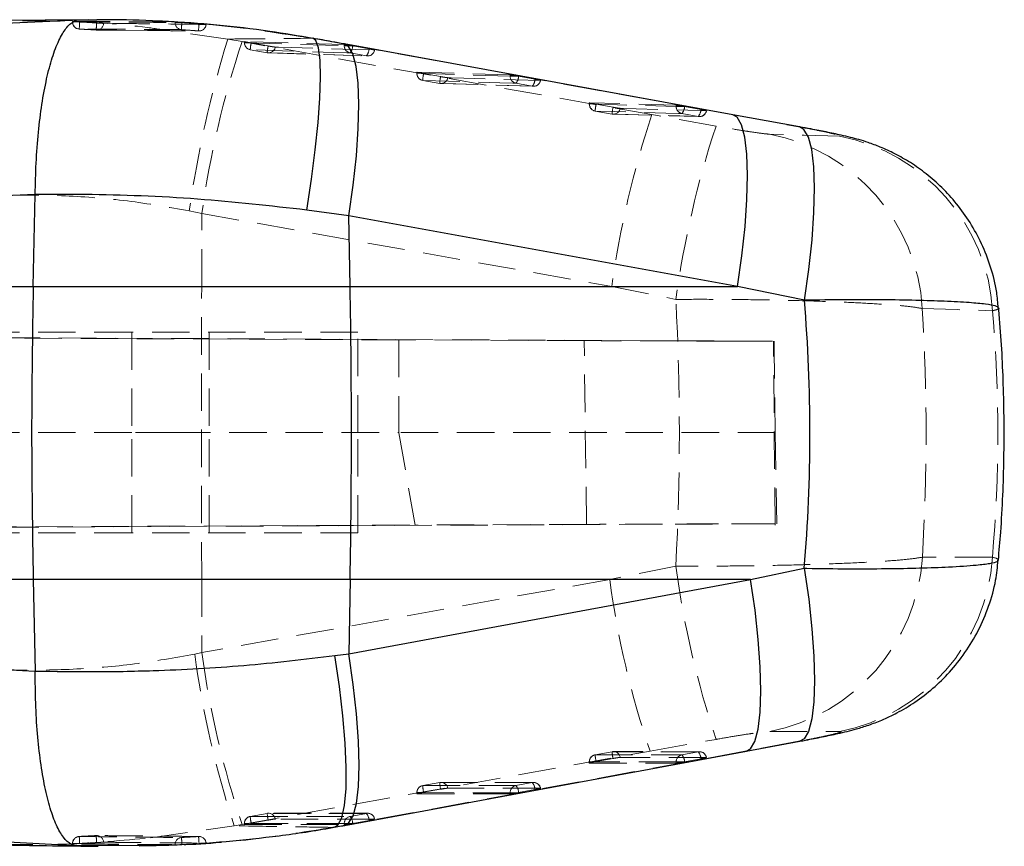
# Model space of a CAD drawing. Header units: millimetres. Extents: x 40 to 407, y 11 to 284.
# Tile 5 of 22: x 176 to 209, y 43 to 71. Entities that reach past the tile are written whole.
import ezdxf

# ---------------------------------------------------------------- set-up
doc = ezdxf.new("R2010")
doc.units = ezdxf.units.MM
doc.linetypes.add('HIDDEN', pattern=[1.905, 1.27, -0.635])

msp = doc.modelspace()

# ---------------------------------------------------------------- linework, layer by layer
at = {"color": 7, "linetype": 'Continuous', "lineweight": 25}
for p, q in [((174.71143, 71.073), (177.73568, 71.21725)), ((178.0138, 71.2165), (175.09912, 71.19042)), ((177.73568, 71.21725), (178.31029, 71.2163)), ((199.8817, 67.99499), (186.70081, 70.39597)), ((202.14973, 67.5822), (199.88155, 67.99486)), ((176.22316, 65.28886), (173.59137, 65.16665)), ((176.15529, 62.16993), (176.22313, 65.28733)), ((176.22313, 65.28733), (176.22316, 65.28886)), ((186.86111, 64.57117), (185.43197, 64.76029)), ((186.90413, 62.16993), (186.86111, 64.57117)), ((200.04378, 62.16993), (186.86111, 64.57117)), ((136.06575, 62.16993), (176.15529, 62.16993)), ((176.15529, 62.16993), (186.90413, 62.16993)), ((186.90413, 62.16993), (200.04378, 62.16993)), ((202.31338, 61.70404), (200.04378, 62.16993)), ((200.48851, 52.23375), (202.306, 52.61263)), ((176.15529, 52.23375), (136.43684, 52.23375)), ((186.90413, 52.23375), (176.15529, 52.23375)), ((176.15529, 52.23375), (176.22294, 49.12524)), ((186.859, 49.71469), (200.48851, 52.23375)), ((186.90413, 52.23375), (186.859, 49.71469)), ((200.48851, 52.23375), (186.90413, 52.23375)), ((186.38613, 49.651), (186.859, 49.71469)), ((174.16935, 49.23342), (176.22296, 49.12193)), ((176.22296, 49.12193), (176.22294, 49.12524)), ((200.3431, 46.41201), (202.16032, 46.74775)), ((177.62758, 43.19697), (175.2902, 43.3271)), ((179.75719, 43.21294), (177.62758, 43.19697)), ((181.83428, 43.2934), (182.01597, 43.29193))]:
    msp.add_line(p, q, dxfattribs=at)
at = {"color": 7, "linetype": 'HIDDEN', "lineweight": 18}
for p, q in [((177.48442, 71.14347), (177.49058, 71.14347)), ((177.49058, 71.15515), (177.49058, 71.14347)), ((177.72892, 71.14043), (177.67126, 71.14347)), ((178.28899, 70.86714), (178.97856, 70.86171)), ((178.30303, 70.8664), (178.99541, 70.86159)), ((178.97856, 70.86171), (180.03631, 70.85338)), ((180.05418, 70.85107), (181.77648, 70.83395)), ((182.752, 70.56081), (180.85721, 70.83299)), ((181.19737, 71.12227), (180.96478, 71.12227)), ((181.19737, 71.12536), (181.78077, 71.08171)), ((181.19737, 71.12536), (181.19737, 71.12227)), ((181.78077, 71.08171), (181.81645, 71.07873)), ((181.78077, 71.07873), (181.78077, 71.08171)), ((181.81645, 71.07873), (181.78077, 71.07873)), ((183.24033, 70.47393), (182.752, 70.56081)), ((197.14239, 67.9973), (183.24033, 70.47393)), ((183.31537, 70.47633), (183.31537, 70.4378)), ((183.32156, 70.47758), (183.31831, 70.47633)), ((186.70531, 70.37209), (183.32156, 70.47758)), ((183.32156, 70.47758), (183.32156, 70.4378)), ((185.61702, 70.58852), (186.66043, 70.39941)), ((185.64344, 70.58734), (185.61702, 70.58852)), ((183.49259, 70.4378), (183.31553, 70.4378)), ((183.49259, 70.4378), (183.54829, 70.42769)), ((183.5167, 70.19803), (184.09244, 70.09582)), ((183.54829, 70.42769), (184.12404, 70.32547)), ((186.66043, 70.39941), (199.84066, 67.99848)), ((186.70067, 70.39575), (186.66043, 70.39941)), ((186.70531, 70.33239), (186.70531, 70.37209)), ((186.96657, 70.33239), (186.70531, 70.33239)), ((186.9918, 70.32783), (186.96657, 70.33239)), ((187.54575, 70.22656), (186.9918, 70.32783)), ((187.72963, 70.18449), (187.7328, 70.18448)), ((184.12713, 70.09253), (187.48913, 69.98835)), ((187.45451, 69.99133), (186.90056, 70.0926)), ((189.16501, 69.43778), (189.16501, 69.39924)), ((189.34195, 69.39924), (189.16517, 69.39924)), ((189.1712, 69.43904), (189.16795, 69.43778)), ((192.33354, 69.3433), (189.1712, 69.43904)), ((189.1712, 69.43904), (189.1712, 69.39924)), ((189.34195, 69.39924), (189.39792, 69.38907)), ((189.3659, 69.15869), (189.94164, 69.05647)), ((189.36633, 69.15947), (189.94207, 69.05724)), ((189.39792, 69.38907), (189.97366, 69.28683)), ((192.33354, 69.30362), (192.33354, 69.3433)), ((192.59508, 69.30362), (192.33354, 69.30362)), ((192.62003, 69.29911), (192.59508, 69.30362)), ((193.17399, 69.19788), (192.62003, 69.29911)), ((193.35786, 69.15578), (193.36098, 69.15576)), ((189.977, 69.05407), (193.11759, 68.95978)), ((193.08276, 68.96259), (192.52881, 69.06383)), ((195.01465, 68.3989), (195.01465, 68.36035)), ((195.19118, 68.36035), (195.01481, 68.36035)), ((195.02083, 68.40018), (195.01758, 68.3989)), ((197.96176, 68.31502), (195.02083, 68.40018)), ((195.02083, 68.40018), (195.02083, 68.36035)), ((195.19118, 68.36035), (195.24754, 68.3501)), ((195.24754, 68.3501), (195.82329, 68.24781)), ((197.96176, 68.27536), (197.96176, 68.31502)), ((198.22372, 68.27536), (197.96176, 68.27536)), ((198.24827, 68.27092), (198.22372, 68.27536)), ((198.80223, 68.16976), (198.24827, 68.27092)), ((195.21595, 68.12059), (195.7917, 68.01831)), ((195.82698, 68.01526), (198.74615, 67.93172)), ((199.31645, 67.60967), (197.14239, 67.9973)), ((198.71103, 67.93439), (198.15707, 68.03556)), ((199.84066, 67.99848), (202.10849, 67.5858)), ((199.88157, 67.99482), (199.84066, 67.99848)), ((202.1468, 67.58263), (202.10849, 67.5858)), ((181.44646, 64.73309), (181.87666, 64.64622)), ((181.86875, 62.16993), (181.87666, 64.64622)), ((181.87666, 64.64622), (195.77767, 62.16993)), ((181.86875, 62.16993), (170.28407, 62.16993)), ((195.77767, 62.16993), (181.86875, 62.16993)), ((195.77767, 62.16993), (197.95118, 61.73256)), ((179.49666, 60.61767), (128.15192, 60.61767)), ((188.55973, 60.35983), (128.5545, 60.62692)), ((131.30692, 60.62692), (201.28521, 60.31429)), ((179.49666, 60.61767), (179.49666, 57.21767)), ((187.16891, 60.61767), (179.49666, 60.61767)), ((182.12117, 60.61767), (182.12117, 57.21767)), ((187.16891, 57.21767), (187.16891, 60.61767)), ((194.84283, 60.33418), (188.55973, 60.35983)), ((188.55973, 60.35983), (188.55973, 57.21767)), ((194.92257, 54.10149), (194.84283, 60.33418)), ((201.32089, 54.07938), (201.26555, 60.31373)), ((179.49666, 57.21767), (163.36993, 57.21767)), ((179.49666, 53.81767), (179.49666, 57.21767)), ((180.89895, 57.21767), (179.49666, 57.21767)), ((180.89895, 57.21767), (188.55973, 57.21767)), ((182.12117, 53.81767), (182.12117, 57.21767)), ((187.16891, 53.81767), (187.16891, 57.21767)), ((189.10476, 54.07775), (188.55973, 57.21767)), ((201.32245, 57.21767), (188.55973, 57.21767)), ((201.32245, 57.21767), (201.37681, 54.12167)), ((131.25588, 53.80842), (201.37681, 54.12167)), ((179.49666, 53.81767), (128.16022, 53.81767)), ((128.60183, 53.80842), (189.10476, 54.07775)), ((187.16891, 53.81767), (179.49666, 53.81767)), ((194.92257, 54.10149), (189.10476, 54.07775)), ((197.95205, 52.68745), (195.71056, 52.23375)), ((170.28407, 52.23375), (181.86875, 52.23375)), ((181.86875, 52.23375), (181.87667, 49.7532)), ((181.86875, 52.23375), (195.71056, 52.23375)), ((195.71056, 52.23375), (181.87667, 49.7532)), ((181.87667, 49.7532), (181.6332, 49.70367)), ((197.07945, 46.40876), (199.32122, 46.81079)), ((201.1368, 47.077), (203.5114, 47.07885)), ((202.11059, 46.74407), (200.29406, 46.4084)), ((202.15744, 46.74721), (202.11059, 46.74407)), ((183.24526, 43.92809), (197.07945, 46.40876)), ((200.29406, 46.4084), (186.66532, 43.88943)), ((195.79113, 46.39096), (195.21539, 46.28807)), ((195.79153, 46.39076), (195.21578, 46.28788)), ((195.82297, 46.16306), (195.24723, 46.06019)), ((198.75329, 46.39271), (195.83415, 46.39462)), ((198.15676, 46.28609), (198.71072, 46.38883)), ((198.24852, 46.04939), (198.80247, 46.15213)), ((200.29406, 46.4084), (200.3434, 46.41199)), ((195.01465, 46.04821), (195.01465, 46.00957)), ((195.18234, 46.04821), (195.01485, 46.04821)), ((195.02083, 46.04821), (195.02083, 46.00791)), ((195.02083, 46.00791), (197.96176, 46.00615)), ((195.24723, 46.06019), (195.18234, 46.04821)), ((197.96176, 46.04641), (198.2323, 46.04641)), ((197.96176, 46.00615), (197.96176, 46.04641)), ((198.2323, 46.04641), (198.24852, 46.04939)), ((189.94151, 45.34578), (189.36576, 45.24292)), ((189.94189, 45.34562), (189.36615, 45.24276)), ((189.97334, 45.1179), (189.39759, 45.01503)), ((193.12497, 45.34871), (189.98442, 45.34949)), ((192.52853, 45.24206), (193.08248, 45.34482)), ((192.62029, 45.00538), (193.17425, 45.10815)), ((189.16501, 45.00309), (189.16501, 44.96445)), ((189.33282, 45.00309), (189.16521, 45.00309)), ((189.1712, 45.00309), (189.1712, 44.96279)), ((189.1712, 44.96279), (192.33354, 44.96212)), ((189.39759, 45.01503), (189.33282, 45.00309)), ((192.33354, 45.00238), (192.60396, 45.00238)), ((192.33354, 44.96212), (192.33354, 45.00238)), ((192.60396, 45.00238), (192.62029, 45.00538)), ((184.09187, 44.30077), (183.51612, 44.19792)), ((184.09226, 44.30058), (183.51651, 44.19773)), ((187.49668, 44.30455), (184.13471, 44.30446)), ((186.9003, 44.19788), (187.45425, 44.30066)), ((180.13062, 43.47063), (182.96889, 43.87857)), ((182.96889, 43.87857), (183.24526, 43.92809)), ((183.31537, 43.95806), (183.31537, 43.91942)), ((183.48326, 43.95806), (183.31557, 43.95806)), ((183.32156, 43.95806), (183.32156, 43.91777)), ((183.32156, 43.91777), (186.70531, 43.91794)), ((183.54796, 43.96999), (183.48326, 43.95806)), ((184.1237, 44.07284), (183.54796, 43.96999)), ((186.66532, 43.88943), (186.32004, 43.82574)), ((186.32004, 43.82574), (186.36271, 43.82816)), ((186.66532, 43.88943), (186.71445, 43.89303)), ((186.70531, 43.9582), (186.97565, 43.9582)), ((186.70531, 43.91794), (186.70531, 43.9582)), ((186.97565, 43.9582), (186.99207, 43.96122)), ((186.99207, 43.96122), (187.54602, 44.064)), ((177.65544, 43.27455), (177.4846, 43.27455)), ((177.49058, 43.26358), (177.48747, 43.26412)), ((177.49058, 43.27455), (177.49058, 43.26358)), ((177.65544, 43.27455), (177.7289, 43.27822)), ((180.96478, 43.23873), (181.19737, 43.23873)), ((181.78077, 43.27009), (181.19737, 43.23534)), ((181.19737, 43.23873), (181.19737, 43.23534)), ((181.83164, 43.27361), (181.78077, 43.27009)), ((181.78077, 43.27361), (181.83164, 43.27361)), ((181.78077, 43.27009), (181.78077, 43.27361))]:
    msp.add_line(p, q, dxfattribs=at)
at = {"color": 8, "linetype": 'Continuous', "lineweight": 25, "flags": 128}
for points in [[(185.43197, 64.76029), (185.59303, 65.80372), (185.72391, 66.80301), (185.82101, 67.73075), (185.88168, 68.5615), (185.90426, 69.27249), (185.88811, 69.84421), (185.8337, 70.26098), (185.7425, 70.51137), (185.64344, 70.58734)], [(186.86111, 64.57117), (187.00875, 65.60724), (187.11657, 66.59999), (187.18167, 67.52259), (187.20227, 68.35008), (187.17782, 69.06011), (187.10899, 69.63347), (186.99762, 70.05466), (186.84675, 70.3123), (186.70067, 70.39575)], [(200.04378, 62.16993), (200.19119, 63.20646), (200.29876, 64.19963), (200.36358, 65.12257), (200.38389, 65.95029), (200.35914, 66.66041), (200.29001, 67.23371), (200.17836, 67.65467), (200.02721, 67.91192), (199.88157, 67.99482)], [(202.31338, 61.70404), (202.46303, 62.74773), (202.5723, 63.74884), (202.63821, 64.67997), (202.65895, 65.51564), (202.63396, 66.23299), (202.56392, 66.8124), (202.45075, 67.23801), (202.29754, 67.49819), (202.1468, 67.58263)], [(202.306, 52.61263), (202.45863, 51.56637), (202.57054, 50.56332), (202.63865, 49.63111), (202.66109, 48.7954), (202.63724, 48.07921), (202.56776, 47.50226), (202.45456, 47.08045), (202.30076, 46.82537), (202.15744, 46.74721)], [(200.3434, 46.41199), (200.48221, 46.48877), (200.63437, 46.74141), (200.74637, 47.15942), (200.81517, 47.73139), (200.83888, 48.44171), (200.81686, 49.27098), (200.7497, 50.19658), (200.63925, 51.19324), (200.48851, 52.23375)], [(186.36271, 43.82816), (186.48802, 43.90291), (186.62037, 44.15322), (186.71347, 44.5698), (186.76475, 45.14123), (186.77281, 45.85184), (186.73743, 46.68215), (186.65958, 47.60939), (186.5414, 48.60814), (186.38613, 49.651)], [(186.71445, 43.89303), (186.8534, 43.96997), (187.00547, 44.22273), (187.11738, 44.64081), (187.18609, 45.2128), (187.2097, 45.92309), (187.18759, 46.75229), (187.12034, 47.67779), (187.00981, 48.67432), (186.859, 49.71469)]]:
    msp.add_lwpolyline(points, dxfattribs=at)
at = {"color": 7, "linetype": 'HIDDEN', "lineweight": 18, "flags": 128}
for points in [[(183.32156, 70.4378), (185.0075, 70.38522), (186.70531, 70.33239)], [(186.90056, 70.0926), (186.79146, 70.09599), (186.35508, 70.10956), (184.60953, 70.16393), (183.5167, 70.19803)], [(184.36764, 70.28883), (184.47674, 70.28544), (184.91311, 70.27187), (186.65862, 70.21768), (187.72963, 70.18449)], [(184.09244, 70.09582), (184.20154, 70.09242), (184.63793, 70.07883), (186.38347, 70.02456), (187.45451, 69.99133)], [(189.1712, 69.39924), (190.74642, 69.35154), (192.33354, 69.30362)], [(192.52881, 69.06383), (192.41971, 69.06712), (191.98332, 69.08029), (190.23775, 69.13306), (189.36633, 69.15947)], [(190.21728, 69.25023), (190.32638, 69.24694), (190.76275, 69.23378), (192.50826, 69.18128), (193.35786, 69.15578)], [(189.94207, 69.05724), (190.05117, 69.05394), (190.48756, 69.04076), (192.23313, 68.98815), (193.08276, 68.96259)], [(195.02083, 68.36035), (196.48534, 68.31796), (197.96176, 68.27536)], [(196.06692, 68.21126), (196.17601, 68.20812), (196.61239, 68.19559), (198.35791, 68.14557), (198.98609, 68.12761)], [(198.15707, 68.03556), (198.04797, 68.0387), (197.61157, 68.05129), (195.86596, 68.10175), (195.21595, 68.12059)], [(195.7917, 68.01831), (195.9008, 68.01516), (196.3372, 68.00259), (198.08282, 67.95241), (198.71103, 67.93439)], [(203.50758, 67.26796), (202.30974, 67.30204), (201.13208, 67.33563)], [(181.86875, 52.23375), (181.86529, 53.4737), (181.86281, 54.71543), (181.86132, 55.95834), (181.86083, 57.20184), (181.86132, 58.44534), (181.86281, 59.68825), (181.86529, 60.92998), (181.86875, 62.16993)], [(206.31364, 61.4232), (207.495, 61.38458), (208.69657, 61.34541)], [(208.69072, 52.99043), (207.49282, 52.98917), (206.31409, 52.98792)], [(195.21578, 46.28788), (195.32488, 46.28782), (195.76127, 46.28755), (197.50684, 46.28649), (198.15676, 46.28609)], [(198.71072, 46.38883), (198.60162, 46.3889), (198.16523, 46.38919), (196.41966, 46.39035), (195.79153, 46.39076)], [(198.98601, 46.19652), (198.87691, 46.1966), (198.44053, 46.1969), (196.69499, 46.1981), (196.06686, 46.19853)], [(197.96176, 46.04641), (196.48504, 46.04732), (195.02083, 46.04821)], [(189.36615, 45.24276), (189.47525, 45.24274), (189.91163, 45.24264), (191.65719, 45.24225), (192.52853, 45.24206)], [(193.08248, 45.34482), (192.97338, 45.34485), (192.537, 45.34496), (190.79144, 45.34541), (189.94189, 45.34562)], [(193.35778, 45.15253), (193.24869, 45.15256), (192.8123, 45.15268), (191.06677, 45.15315), (190.21723, 45.15338)], [(192.33354, 45.00238), (190.74611, 45.00274), (189.1712, 45.00309)], [(183.51651, 44.19773), (183.62561, 44.19773), (184.062, 44.19776), (185.80754, 44.19783), (186.9003, 44.19788)], [(187.45425, 44.30066), (187.34515, 44.30066), (186.90877, 44.30065), (185.16322, 44.30061), (184.09226, 44.30058)], [(187.72956, 44.10837), (187.62046, 44.10837), (187.18408, 44.10836), (185.43854, 44.10835), (184.36759, 44.10833)], [(186.70531, 43.9582), (185.00718, 43.95813), (183.32156, 43.95806)]]:
    msp.add_lwpolyline(points, dxfattribs=at)
at = {"color": 7, "linetype": 'Continuous', "lineweight": 25, "flags": 128}
msp.add_lwpolyline([(186.71472, 43.89307), (189.70524, 44.44589), (200.34369, 46.41189)], dxfattribs=at)
at = {"color": 7, "linetype": 'HIDDEN', "lineweight": 18}
for centre, radius, start, end in [((177.72802, 71.14347), 0.2436, 180, 267.091144), ((177.73147, 71.14058), 0.2409, 179.31323, 266.232822), ((164.27264, 71.76354), 13.4707, 356.325373, 357.348718), ((164.98876, 71.90528), 13.34068, 355.536882, 356.566729), ((178.30222, 71.10646), 0.23968, 266.835874, 356.741872), ((178.30469, 71.11021), 0.2436, 266.307166, 269.610582), ((181.20574, 71.11939), 0.24097, 179.315345, 265.188407), ((184.35444, 70.84659), 3.16908, 175.009574, 179.409304), ((171.88664, 71.83576), 9.92304, 354.217462, 355.624629), ((181.77686, 71.07481), 0.23947, 265.768045, 355.646375), ((181.77921, 71.07873), 0.2436, 269.355266, 354.874981), ((219.72362, 59.21825), 38.6724, 162.944459, 171.801439), ((213.72705, 60.2667), 32.15008, 161.488991, 172.170769), ((183.55897, 70.4378), 0.2436, 180, 259.93352), ((183.563, 70.43501), 0.24146, 179.337948, 258.943954), ((184.98111, 70.11358), 1.46685, 167.635094, 176.699581), ((185.55675, 70.01138), 1.46674, 167.634757, 176.69972), ((184.133, 70.33069), 0.23835, 260.203092, 349.88597), ((186.94676, 70.3296), 0.24146, 179.338038, 258.969267), ((186.61838, 70.33736), 0.37354, 319.061251, 358.536733), ((187.17232, 70.2361), 0.37356, 319.062548, 358.536701), ((187.49496, 70.22622), 0.23835, 260.229722, 349.916078), ((187.49668, 70.23112), 0.2436, 268.224372, 349.152168), ((184.13472, 70.33559), 0.2436, 259.933341, 268.215942), ((189.40861, 69.39924), 0.2436, 180, 259.9312), ((189.41266, 69.39646), 0.24148, 179.341121, 258.939316), ((190.82947, 69.07513), 1.46557, 167.630897, 176.701067), ((191.40506, 68.97291), 1.46542, 167.630368, 176.701219), ((189.98265, 69.29209), 0.23833, 260.197371, 349.883166), ((192.57499, 69.30084), 0.24147, 179.341152, 258.972684), ((192.2464, 69.30865), 0.37375, 319.076834, 358.536682), ((192.80033, 69.20743), 0.37377, 319.078714, 358.536723), ((193.1232, 69.19748), 0.23834, 260.232691, 349.923055), ((193.1249, 69.20239), 0.2436, 268.27916, 349.159145), ((189.98436, 69.297), 0.2436, 259.930896, 268.26955), ((195.25825, 68.36035), 0.2436, 180, 259.927066), ((195.26232, 68.35759), 0.2415, 179.345793, 258.931762), ((196.67721, 68.0364), 1.46368, 167.623982, 176.702575), ((197.25272, 67.93414), 1.46344, 167.623059, 176.702707), ((195.83231, 68.25314), 0.23831, 260.188069, 349.878044), ((198.20324, 68.2726), 0.24149, 179.345657, 258.978763), ((197.87434, 68.28046), 0.37405, 319.100244, 358.537877), ((198.42826, 68.17931), 0.37409, 319.103195, 358.538129), ((227.6662, 57.77541), 32.1899, 161.485193, 172.153561), ((195.83399, 68.25807), 0.2436, 259.926491, 268.348851), ((198.75144, 68.16927), 0.23832, 260.238274, 349.934651), ((198.75313, 68.17419), 0.2436, 268.35924, 349.17074), ((231.04354, 57.14223), 33.40922, 161.74118, 172.10273), ((199.9024, 61.03124), 6.4232, 3.498516, 78.96296), ((202.28468, 60.96211), 6.42333, 3.421086, 79.024851), ((199.89103, 53.39096), 6.43569, 281.161302, 356.409474), ((202.2677, 53.39316), 6.43563, 281.14264, 356.412198), ((229.14541, 56.85721), 31.47083, 187.613858, 198.616353), ((225.73275, 56.21574), 30.28511, 187.555311, 198.894212), ((214.77159, 54.23659), 33.44698, 187.789007, 198.040242), ((211.88743, 53.7308), 30.2732, 187.549936, 198.893381), ((195.25825, 46.04821), 0.2436, 100.130558, 180), ((195.26278, 46.05054), 0.24195, 101.199799, 180.550209), ((196.63625, 46.36803), 1.42273, 183.229391, 192.496387), ((195.83399, 46.15109), 0.2436, 89.9623, 100.130727), ((195.83272, 46.15646), 0.23789, 10.186745, 99.971241), ((197.21193, 46.4709), 1.42266, 183.229344, 192.496664), ((198.2037, 46.04873), 0.24195, 101.185967, 180.550392), ((197.86692, 46.03759), 0.38178, 1.770749, 40.60783), ((198.75185, 46.15452), 0.2379, 10.170104, 99.956392), ((198.42086, 46.14033), 0.38179, 1.770656, 40.606973), ((198.75313, 46.14915), 0.2436, 10.968631, 89.961633), ((189.40861, 45.00309), 0.2436, 100.129343, 180), ((189.41313, 45.00542), 0.24195, 101.19761, 180.551596), ((190.78716, 45.32295), 1.42328, 183.229898, 192.494308), ((189.98436, 45.10595), 0.2436, 89.985682, 100.129432), ((189.98308, 45.11131), 0.2379, 10.185174, 99.968499), ((191.36287, 45.42581), 1.42323, 183.229848, 192.494467), ((192.57547, 45.00471), 0.24195, 101.187829, 180.551715), ((192.23878, 44.99359), 0.3817, 1.771244, 40.614572), ((193.12362, 45.11051), 0.2379, 10.173523, 99.95809), ((192.79273, 45.09635), 0.3817, 1.771221, 40.614034), ((193.1249, 45.10514), 0.2436, 10.972146, 89.985021), ((183.55897, 43.95806), 0.2436, 100.128661, 180), ((183.56349, 43.96039), 0.24194, 101.196268, 180.552538), ((184.9379, 44.27795), 1.42365, 183.230379, 192.493043), ((184.13472, 44.06091), 0.2436, 90.001484, 100.128714), ((184.13343, 44.06627), 0.2379, 10.184306, 99.966813), ((185.51361, 44.3808), 1.42362, 183.230334, 192.493144), ((186.94724, 43.96054), 0.24194, 101.188868, 180.552622), ((186.61062, 43.94943), 0.38163, 1.771318, 40.61901), ((187.49539, 44.06634), 0.23791, 10.175548, 99.958982), ((187.16456, 44.0522), 0.38164, 1.77132, 40.618642), ((187.49668, 44.06098), 0.2436, 10.974232, 90.000888), ((177.72802, 43.27455), 0.2436, 92.697339, 180), ((177.73167, 43.27724), 0.2411, 93.597992, 180.637495), ((164.40607, 42.71114), 13.33489, 2.437276, 3.468344), ((178.30242, 43.30959), 0.23949, 3.021921, 92.992716), ((165.13987, 42.57185), 13.18629, 3.209817, 4.248631), ((178.30469, 43.30563), 0.2436, 89.410983, 93.472287), ((181.20589, 43.24141), 0.24112, 93.984201, 180.638636), ((184.36108, 43.46764), 3.17198, 179.741618, 184.138579), ((181.77698, 43.27763), 0.23942, 3.424929, 93.387213), ((171.86576, 42.6643), 9.93371, 3.516596, 4.922093), ((181.77921, 43.27361), 0.2436, 0, 89.528631)]:
    msp.add_arc(centre, radius, start, end, dxfattribs=at)
at = {"color": 7, "linetype": 'Continuous', "lineweight": 25}
msp.add_arc((-90.83326, 57.20184), 277.78182, 358.9752189, 1.0247811, dxfattribs=at)
at = {"color": 7, "linetype": 'HIDDEN', "lineweight": 18}
for centre, major_axis, ratio, start_param, end_param in [((160.0182, 57.20184), (0, 57.0024), 0.66757495, 4.6331095, 4.79195597), ((160.0182, 57.20184), (0, 57.0024), 0.8144028, 4.63839625, 4.78651264), ((142.06759, 57.20184), (66.80571, 0), 0.85325638, 6.20923663, 6.35594069)]:
    msp.add_ellipse(centre, major_axis=major_axis, ratio=ratio, start_param=start_param, end_param=end_param, dxfattribs=at)
at = {"color": 7, "linetype": 'Continuous', "lineweight": 25}
msp.add_ellipse((142.06759, 57.20184), major_axis=(60.43459, 0), ratio=0.94320812, start_param=6.20258905, end_param=6.36225022, dxfattribs=at)
at = {"color": 7, "linetype": 'HIDDEN', "lineweight": 18}
for points, knots in [([(180.85721, 70.83299), (180.58394, 70.874), (179.40083, 71.05156), (177.47362, 71.18158), (175.82633, 71.17977), (175.09902, 71.17897)], [0, 0, 0, 0, 0.143646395, 0.62190262, 1, 1, 1, 1]), ([(177.48499, 71.15487), (177.4848, 71.15489), (177.48184, 71.1552), (177.48636, 71.15517), (177.49058, 71.15515)], [0, 0, 0, 0, 0.06542791, 1, 1, 1, 1]), ([(177.49058, 71.15515), (177.78935, 71.15426), (178.38687, 71.1525), (179.54493, 71.1474), (180.40424, 71.14177), (180.96478, 71.13809)], [0, 0, 0, 0, 0.2579884, 0.5159768, 1, 1, 1, 1]), ([(177.49058, 71.14347), (178.08811, 71.14083), (179.24616, 71.1357), (180.40424, 71.12665), (180.96478, 71.12227)], [0, 0, 0, 0, 0.51597665, 1, 1, 1, 1]), ([(178.3055, 71.10636), (178.14679, 71.11638), (177.95464, 71.12851), (177.76238, 71.13866), (177.72892, 71.14043)], [0, 0, 0, 0, 0.82596793, 1, 1, 1, 1]), ([(178.31029, 71.2163), (178.58311, 71.21692), (179.9198, 71.21995), (182.38662, 71.08612), (184.53202, 70.75565), (185.61702, 70.58852)], [0, 0, 0, 0, 0.11249209, 0.55115675, 1, 1, 1, 1]), ([(181.18553, 70.87926), (180.60283, 70.88371), (179.61859, 70.89122), (178.46198, 70.89724), (177.88806, 70.89952), (177.71564, 70.9002)], [0, 0, 0, 0, 0.50377803, 0.85092982, 1, 1, 1, 1]), ([(177.71564, 70.9002), (177.79709, 70.89594), (177.98826, 70.88595), (178.17932, 70.874), (178.28899, 70.86714)], [0, 0, 0, 0, 0.42600892, 1, 1, 1, 1]), ([(178.54151, 71.09283), (178.53339, 71.09306), (178.51667, 71.09351), (178.46176, 71.09649), (178.39008, 71.10085), (178.33442, 71.10445), (178.30636, 71.1063), (178.3055, 71.10636)], [0, 0, 0, 0, 0.23760913, 0.48908911, 0.74056882, 0.99204641, 1, 1, 1, 1]), ([(182.01565, 71.05663), (181.97998, 71.05707), (181.79907, 71.05935), (181.03718, 71.06863), (179.9148, 71.08098), (178.93767, 71.08941), (178.54151, 71.09283)], [0, 0, 0, 0, 0.03079925, 0.15621953, 0.65790067, 1, 1, 1, 1]), ([(180.03631, 70.85338), (180.43769, 70.8496), (181.01198, 70.84421), (181.58628, 70.83789), (181.75919, 70.83598)], [0, 0, 0, 0, 0.69892299, 1, 1, 1, 1]), ([(180.96478, 71.13809), (180.97352, 71.13788), (180.99098, 71.13745), (181.04806, 71.1346), (181.11899, 71.13052), (181.17181, 71.12704), (181.19737, 71.12536)], [0, 0, 0, 0, 0.25387163, 0.50773499, 0.76183599, 1, 1, 1, 1]), ([(181.75919, 70.83598), (181.68824, 70.84175), (181.49709, 70.85727), (181.30581, 70.87077), (181.18553, 70.87926)], [0, 0, 0, 0, 0.37118214, 1, 1, 1, 1]), ([(181.19737, 71.12227), (181.31969, 71.11373), (181.51422, 71.10014), (181.70861, 71.08452), (181.78077, 71.07873)], [0, 0, 0, 0, 0.62881394, 1, 1, 1, 1]), ([(181.81645, 71.07873), (181.84298, 71.0764), (181.89604, 71.07175), (181.96181, 71.0652), (182.0053, 71.06021), (182.02391, 71.05751), (182.02054, 71.05724), (182.01997, 71.05719)], [0, 0, 0, 0, 0.237833, 0.47566591, 0.71350133, 0.95134092, 1, 1, 1, 1]), ([(182.752, 70.56081), (183.18492, 70.56525), (184.13716, 70.57501), (185.09477, 70.58375), (185.61702, 70.58852)], [0, 0, 0, 0, 0.45463681, 1, 1, 1, 1]), ([(183.31677, 70.47574), (183.32226, 70.47389), (183.33327, 70.47017), (183.38179, 70.45938), (183.43809, 70.44803), (183.47817, 70.44051), (183.49259, 70.4378)], [0, 0, 0, 0, 0.2777132, 0.55717302, 0.84071217, 1, 1, 1, 1]), ([(184.12404, 70.32547), (184.13215, 70.32404), (184.16712, 70.31787), (184.22873, 70.30752), (184.2976, 70.29688), (184.34632, 70.29032), (184.36108, 70.28929), (184.36764, 70.28883)], [0, 0, 0, 0, 0.07367241, 0.31741958, 0.56116677, 0.80491398, 1, 1, 1, 1]), ([(186.96657, 70.33239), (186.93877, 70.33728), (186.88316, 70.34706), (186.80567, 70.3595), (186.7446, 70.36834), (186.71536, 70.37162), (186.70694, 70.37201), (186.70531, 70.37209)], [0, 0, 0, 0, 0.237944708, 0.475964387, 0.711881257, 0.944146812, 1, 1, 1, 1]), ([(187.73253, 70.18577), (187.73316, 70.18616), (187.73497, 70.18724), (187.70817, 70.19416), (187.65746, 70.20521), (187.59861, 70.2168), (187.55919, 70.22408), (187.54575, 70.22656)], [0, 0, 0, 0, 0.13309627, 0.3795668, 0.62603731, 0.87250783, 1, 1, 1, 1]), ([(189.16641, 69.43718), (189.1719, 69.43532), (189.18291, 69.43159), (189.23143, 69.42078), (189.28766, 69.40944), (189.32763, 69.40193), (189.34195, 69.39924)], [0, 0, 0, 0, 0.27798952, 0.55773458, 0.84156967, 1, 1, 1, 1]), ([(189.97366, 69.28683), (189.98168, 69.28541), (190.01656, 69.27926), (190.07809, 69.26892), (190.14701, 69.25827), (190.19587, 69.25171), (190.21068, 69.25068), (190.21728, 69.25023)], [0, 0, 0, 0, 0.072798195, 0.316540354, 0.560282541, 0.804024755, 1, 1, 1, 1]), ([(192.59508, 69.30362), (192.56728, 69.30851), (192.51167, 69.31828), (192.43414, 69.33072), (192.373, 69.33956), (192.34364, 69.34284), (192.33519, 69.34323), (192.33354, 69.3433)], [0, 0, 0, 0, 0.237747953, 0.475570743, 0.711294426, 0.943372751, 1, 1, 1, 1]), ([(193.36075, 69.15707), (193.3614, 69.15745), (193.36324, 69.15854), (193.33654, 69.16545), (193.2859, 69.17649), (193.22702, 69.18809), (193.18751, 69.19538), (193.17399, 69.19788)], [0, 0, 0, 0, 0.13227101, 0.37874091, 0.62521078, 0.87168065, 1, 1, 1, 1]), ([(195.01605, 68.39829), (195.02154, 68.39643), (195.03255, 68.39268), (195.08107, 68.38184), (195.13718, 68.37051), (195.177, 68.36302), (195.19118, 68.36035)], [0, 0, 0, 0, 0.27839714, 0.55856315, 0.84283554, 1, 1, 1, 1]), ([(195.82329, 68.24781), (195.83116, 68.24642), (195.86589, 68.24029), (195.92731, 68.22997), (195.99631, 68.21931), (196.04538, 68.21273), (196.06026, 68.21171), (196.06692, 68.21126)], [0, 0, 0, 0, 0.07149899, 0.31523373, 0.5589685, 0.80270332, 1, 1, 1, 1]), ([(198.22372, 68.27536), (198.19592, 68.28024), (198.14031, 68.29001), (198.06272, 68.30244), (198.00148, 68.31127), (197.97196, 68.31456), (197.96346, 68.31494), (197.96176, 68.31502)], [0, 0, 0, 0, 0.23746084, 0.4749963, 0.71043858, 0.94224497, 1, 1, 1, 1]), ([(198.98609, 68.12761), (198.98717, 68.1276), (198.99382, 68.12751), (198.99322, 68.12968), (198.96583, 68.13713), (198.9142, 68.14836), (198.85553, 68.15993), (198.81588, 68.16724), (198.80223, 68.16976)], [0, 0, 0, 0, 0.04106062, 0.25295751, 0.46485435, 0.67675116, 0.88864798, 1, 1, 1, 1]), ([(201.13208, 67.33563), (201.07194, 67.33985), (201.01152, 67.34409), (200.80472, 67.36931), (200.5804, 67.40031), (200.12416, 67.47111), (199.70029, 67.5418), (199.40437, 67.59412), (199.31645, 67.60967)], [0, 0, 0, 0, 0.23515602, 0.23624654, 0.47233234, 0.6352469, 0.89162141, 1, 1, 1, 1]), ([(202.10849, 67.5858), (202.11329, 67.58493), (202.31544, 67.54813), (202.70427, 67.47492), (203.10348, 67.39341), (203.3901, 67.32892), (203.5598, 67.28284), (203.5638, 67.26719), (203.51536, 67.26785), (203.50758, 67.26796)], [0, 0, 0, 0, 0.00521598, 0.21978691, 0.43465243, 0.55071928, 0.75391211, 0.96047335, 1, 1, 1, 1]), ([(173.17557, 65.12216), (173.84811, 65.17646), (175.19815, 65.28547), (177.26455, 65.2632), (179.35857, 65.10488), (180.7485, 64.85738), (181.44646, 64.73309)], [0, 0, 0, 0, 0.24509484, 0.49199993, 0.74490656, 1, 1, 1, 1]), ([(197.95118, 61.73256), (198.35485, 61.73364), (199.24161, 61.736), (200.58989, 61.72299), (202.07061, 61.69451), (203.38659, 61.65176), (204.48649, 61.59925), (205.3001, 61.54568), (205.93751, 61.48694), (206.18826, 61.44445), (206.31364, 61.4232)], [0, 0, 0, 0, 0.10631006, 0.23353721, 0.36076298, 0.52336077, 0.64234918, 0.76133707, 0.88066841, 1, 1, 1, 1]), ([(208.69657, 61.34541), (208.73079, 61.35479), (208.85368, 61.38848), (208.94274, 61.4222), (208.90283, 61.44415), (208.90246, 61.44435)], [0, 0, 0, 0, 0.27660786, 0.99326595, 1, 1, 1, 1]), ([(194.84283, 60.33418), (195.27895, 60.33242), (196.16383, 60.32885), (197.38856, 60.32418), (198.50808, 60.32013), (199.46519, 60.31692), (200.25502, 60.31457), (200.82636, 60.31325), (201.16512, 60.31281), (201.21729, 60.31322), (201.23596, 60.31337)], [0, 0, 0, 0, 0.13082576, 0.26544526, 0.39627108, 0.5308913, 0.66170886, 0.79632094, 0.92712443, 1, 1, 1, 1]), ([(201.28521, 60.31429), (201.28991, 59.89023), (201.30136, 58.85802), (201.31463, 57.82582), (201.32245, 57.21767)], [0, 0, 0, 0, 0.41081841, 1, 1, 1, 1]), ([(201.30926, 54.12249), (201.30705, 54.12252), (201.28292, 54.12287), (201.02268, 54.1226), (200.51447, 54.12157), (199.78092, 54.11949), (198.86478, 54.1165), (197.79114, 54.11269), (196.58652, 54.10814), (195.60618, 54.10427), (195.04184, 54.10198), (194.92257, 54.10149)], [0, 0, 0, 0, 0.01365087, 0.14935628, 0.28506133, 0.42076643, 0.55647789, 0.69218937, 0.82790908, 0.96362878, 1, 1, 1, 1]), ([(206.31409, 52.98792), (206.17259, 52.96511), (205.90416, 52.92182), (205.21573, 52.8635), (204.34773, 52.81), (203.28017, 52.76341), (202.05065, 52.7258), (200.74971, 52.69977), (199.36882, 52.68485), (198.4243, 52.68658), (197.95205, 52.68745)], [0, 0, 0, 0, 0.13284939, 0.25201219, 0.37117514, 0.50632453, 0.62885909, 0.75139485, 0.87569684, 1, 1, 1, 1]), ([(208.87012, 52.88756), (208.87803, 52.89663), (208.90638, 52.92913), (208.78106, 52.96475), (208.69072, 52.99043)], [0, 0, 0, 0, 0.27921952, 1, 1, 1, 1]), ([(181.6332, 49.70367), (180.95352, 49.58121), (179.58851, 49.33526), (177.49156, 49.16743), (175.36371, 49.13618), (173.94705, 49.24946), (173.23584, 49.30633)], [0, 0, 0, 0, 0.24481644, 0.49167254, 0.74480374, 1, 1, 1, 1]), ([(199.32122, 46.81079), (199.32661, 46.81175), (199.53043, 46.84828), (199.93913, 46.91866), (200.4057, 46.99189), (200.78327, 47.045), (201.0214, 47.07279), (201.10633, 47.07589), (201.1368, 47.077)], [0, 0, 0, 0, 0.00665955, 0.25181353, 0.4971834, 0.63198723, 0.86797974, 1, 1, 1, 1]), ([(203.5114, 47.07884), (203.51166, 47.07884), (203.55566, 47.07885), (203.58001, 47.06695), (203.43681, 47.02082), (203.15498, 46.95242), (202.73221, 46.86172), (202.32137, 46.78396), (202.11059, 46.74407)], [0, 0, 0, 0, 0.00120237, 0.20463678, 0.40804782, 0.54667833, 0.76742684, 1, 1, 1, 1]), ([(196.06686, 46.19853), (196.06634, 46.19853), (196.05947, 46.19848), (196.0357, 46.19644), (195.97901, 46.18887), (195.90589, 46.17747), (195.85091, 46.16805), (195.82353, 46.16316), (195.82297, 46.16306)], [0, 0, 0, 0, 0.02033282, 0.26398102, 0.50762924, 0.75127746, 0.99492569, 1, 1, 1, 1]), ([(198.80247, 46.15213), (198.82311, 46.15603), (198.8696, 46.16481), (198.93081, 46.17759), (198.97474, 46.18817), (198.99422, 46.1941), (198.99068, 46.19488), (198.98995, 46.19504)], [0, 0, 0, 0, 0.19649494, 0.44273613, 0.68897732, 0.93521849, 1, 1, 1, 1]), ([(195.18234, 46.04821), (195.1569, 46.04325), (195.10601, 46.03331), (195.04938, 46.02068), (195.01664, 46.01173), (195.01209, 46.00822), (195.01904, 46.00798), (195.02083, 46.00791)], [0, 0, 0, 0, 0.23219038, 0.46445651, 0.69459803, 0.92106325, 1, 1, 1, 1]), ([(197.96176, 46.00615), (197.97038, 46.00663), (197.98763, 46.00758), (198.04373, 46.01501), (198.11502, 46.02598), (198.18142, 46.03721), (198.22037, 46.04425), (198.2323, 46.04641)], [0, 0, 0, 0, 0.22319207, 0.44632853, 0.67106024, 0.8992292, 1, 1, 1, 1]), ([(190.21723, 45.15338), (190.21671, 45.15338), (190.20985, 45.15333), (190.18613, 45.15129), (190.12947, 45.14372), (190.05637, 45.13232), (190.00135, 45.1229), (189.97394, 45.118), (189.97334, 45.1179)], [0, 0, 0, 0, 0.01997595, 0.26362716, 0.50727838, 0.75092961, 0.99458084, 1, 1, 1, 1]), ([(193.17425, 45.10815), (193.19484, 45.11204), (193.24129, 45.12082), (193.3025, 45.13359), (193.34646, 45.14417), (193.36598, 45.15011), (193.36245, 45.15089), (193.36171, 45.15105)], [0, 0, 0, 0, 0.19612268, 0.44236442, 0.68860615, 0.93484787, 1, 1, 1, 1]), ([(189.33282, 45.00309), (189.30737, 44.99812), (189.25647, 44.98819), (189.19981, 44.97555), (189.16703, 44.96661), (189.16244, 44.9631), (189.16939, 44.96286), (189.1712, 44.96279)], [0, 0, 0, 0, 0.232110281, 0.464296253, 0.694359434, 0.920749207, 1, 1, 1, 1]), ([(192.33354, 44.96212), (192.34216, 44.9626), (192.35941, 44.96355), (192.4155, 44.97099), (192.4868, 44.98197), (192.55316, 44.9932), (192.59207, 45.00023), (192.60396, 45.00238)], [0, 0, 0, 0, 0.223267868, 0.446480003, 0.671290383, 0.899541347, 1, 1, 1, 1]), ([(184.36759, 44.10833), (184.35888, 44.10785), (184.34145, 44.10689), (184.28484, 44.09938), (184.21322, 44.08833), (184.15612, 44.07862), (184.1265, 44.07334), (184.1237, 44.07284)], [0, 0, 0, 0, 0.243652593, 0.487305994, 0.730959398, 0.974612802, 1, 1, 1, 1]), ([(187.54602, 44.064), (187.56659, 44.06789), (187.61301, 44.07666), (187.67421, 44.08943), (187.7182, 44.10001), (187.73775, 44.10595), (187.73421, 44.10673), (187.73347, 44.10689)], [0, 0, 0, 0, 0.19587184, 0.44211397, 0.68835611, 0.93459823, 1, 1, 1, 1]), ([(186.32004, 43.82574), (185.45045, 43.68609), (183.69798, 43.40464), (181.48191, 43.20939), (180.17067, 43.21209), (179.75719, 43.21294)], [0, 0, 0, 0, 0.40275601, 0.81166886, 1, 1, 1, 1]), ([(186.32004, 43.82574), (185.84823, 43.83264), (184.72479, 43.84906), (183.61348, 43.86773), (182.96889, 43.87857)], [0, 0, 0, 0, 0.41997534, 1, 1, 1, 1]), ([(183.48326, 43.95806), (183.45781, 43.95309), (183.4069, 43.94316), (183.35022, 43.93053), (183.31741, 43.92158), (183.3128, 43.91807), (183.31975, 43.91783), (183.32156, 43.91777)], [0, 0, 0, 0, 0.2320561, 0.46418785, 0.69419797, 0.92053653, 1, 1, 1, 1]), ([(186.70531, 43.91794), (186.71394, 43.91842), (186.73118, 43.91938), (186.78728, 43.92682), (186.85858, 43.9378), (186.9249, 43.94903), (186.96379, 43.95606), (186.97565, 43.9582)], [0, 0, 0, 0, 0.22331956, 0.44658331, 0.67144729, 0.89975398, 1, 1, 1, 1]), ([(174.87522, 43.24631), (175.67925, 43.23918), (177.43389, 43.22363), (179.18301, 43.38384), (180.13062, 43.47063)], [0, 0, 0, 0, 0.45823433, 1, 1, 1, 1]), ([(178.28992, 43.54875), (178.17996, 43.5423), (177.98888, 43.53108), (177.7977, 43.5218), (177.71654, 43.51786)], [0, 0, 0, 0, 0.57549434, 1, 1, 1, 1]), ([(177.71654, 43.51786), (177.75284, 43.51745), (177.93432, 43.51536), (178.69654, 43.50678), (179.64003, 43.49686), (180.6161, 43.48731), (181.0114, 43.48361), (181.18913, 43.48195)], [0, 0, 0, 0, 0.03135813, 0.15679064, 0.65852068, 0.84646075, 1, 1, 1, 1]), ([(181.76284, 43.51662), (181.72654, 43.51693), (181.54504, 43.51843), (180.78274, 43.52486), (179.83889, 43.53339), (178.86277, 43.5429), (178.46741, 43.54694), (178.28992, 43.54875)], [0, 0, 0, 0, 0.03135525, 0.15677626, 0.65846029, 0.84667147, 1, 1, 1, 1]), ([(181.78121, 43.51729), (181.55719, 43.51912), (180.39914, 43.52855), (179.24117, 43.54033), (178.30721, 43.54982)], [0, 0, 0, 0, 0.1934495, 1, 1, 1, 1]), ([(181.18913, 43.48195), (181.30819, 43.48857), (181.49947, 43.49921), (181.69065, 43.51185), (181.76284, 43.51662)], [0, 0, 0, 0, 0.62243829, 1, 1, 1, 1]), ([(177.48593, 43.26439), (177.49165, 43.26496), (177.50309, 43.26611), (177.55293, 43.26912), (177.60755, 43.27209), (177.64434, 43.27398), (177.65544, 43.27455)], [0, 0, 0, 0, 0.29114854, 0.58242871, 0.87398147, 1, 1, 1, 1]), ([(180.96478, 43.23873), (180.38574, 43.24422), (179.80226, 43.24975), (178.6442, 43.26168), (178.06517, 43.26814), (177.49058, 43.27455)], [0, 0, 0, 0, 0.499999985, 0.503830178, 1, 1, 1, 1]), ([(180.96478, 43.2262), (180.38574, 43.23193), (179.22766, 43.24338), (178.06961, 43.25685), (177.49058, 43.26358)], [0, 0, 0, 0, 0.49999998, 1, 1, 1, 1]), ([(177.7289, 43.27822), (177.88973, 43.28649), (178.08196, 43.29639), (178.27408, 43.30825), (178.30547, 43.31018)], [0, 0, 0, 0, 0.83663343, 1, 1, 1, 1]), ([(178.30547, 43.31018), (178.30871, 43.31039), (178.33915, 43.31228), (178.39686, 43.31574), (178.46735, 43.31959), (178.51882, 43.32194), (178.53439, 43.32213), (178.54158, 43.32222)], [0, 0, 0, 0, 0.02995512, 0.28132951, 0.53270575, 0.78408548, 1, 1, 1, 1]), ([(178.54158, 43.32222), (178.57777, 43.32186), (178.75922, 43.3201), (179.52167, 43.31284), (180.58304, 43.30335), (181.49917, 43.29606), (181.83428, 43.2934)], [0, 0, 0, 0, 0.03298012, 0.16532105, 0.69468477, 1, 1, 1, 1]), ([(181.19737, 43.23534), (181.17001, 43.23396), (181.11527, 43.2312), (181.04356, 43.22822), (180.98923, 43.22639), (180.97272, 43.22626), (180.96478, 43.2262)], [0, 0, 0, 0, 0.25475889, 0.5095282, 0.76404088, 1, 1, 1, 1]), ([(181.78077, 43.27361), (181.70736, 43.26881), (181.51295, 43.25609), (181.31844, 43.24539), (181.19737, 43.23873)], [0, 0, 0, 0, 0.37756727, 1, 1, 1, 1]), ([(182.01963, 43.29118), (182.02036, 43.29109), (182.02374, 43.29069), (182.00307, 43.28804), (181.95773, 43.28352), (181.89643, 43.27837), (181.85095, 43.27503), (181.83164, 43.27361)], [0, 0, 0, 0, 0.06829546, 0.31753154, 0.56676743, 0.81600146, 1, 1, 1, 1])]:
    msp.add_open_spline(points, degree=3, knots=knots, dxfattribs=at)
at = {"color": 7, "linetype": 'Continuous', "lineweight": 25}
for points, knots in [([(176.22316, 65.28886), (176.23056, 65.64595), (176.24559, 66.37048), (176.32488, 67.40173), (176.44449, 68.36712), (176.60298, 69.22048), (176.79754, 69.95344), (177.01942, 70.53189), (177.26615, 70.95015), (177.49842, 71.1623), (177.65764, 71.21402), (177.72648, 71.21687), (177.73568, 71.21725)], [0, 0, 0, 0, 0.112428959, 0.228118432, 0.34054737, 0.456236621, 0.568668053, 0.684359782, 0.796795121, 0.912490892, 0.988316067, 1, 1, 1, 1]), ([(185.64171, 70.57894), (185.15532, 70.66419), (184.07751, 70.85312), (182.39786, 71.04505), (180.62887, 71.17049), (179.2659, 71.22176), (178.50155, 71.21277), (178.31011, 71.21052)], [0, 0, 0, 0, 0.2010385, 0.44549319, 0.68382274, 0.92081321, 1, 1, 1, 1]), ([(186.69982, 70.39573), (186.56209, 70.4209), (186.21261, 70.48476), (185.85744, 70.54841), (185.64223, 70.58698)], [0, 0, 0, 0, 0.39408709, 1, 1, 1, 1]), ([(208.88746, 61.443), (208.87417, 61.61908), (208.83869, 62.08918), (208.64707, 62.82308), (208.34314, 63.6177), (207.95136, 64.33572), (207.49624, 64.97203), (206.99435, 65.52318), (206.46471, 65.9884), (205.92658, 66.36919), (205.40128, 66.66896), (204.91617, 66.892), (204.49991, 67.04691), (204.15686, 67.15302), (203.85556, 67.23335), (203.5083, 67.31516), (203.07963, 67.40537), (202.59612, 67.50028), (202.2773, 67.55826), (202.14684, 67.58198)], [0, 0, 0, 0, 0.051060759, 0.136320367, 0.218281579, 0.296995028, 0.372390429, 0.444282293, 0.51236175, 0.576167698, 0.634998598, 0.687612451, 0.731680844, 0.766104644, 0.799828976, 0.841899, 0.905223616, 0.961219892, 1, 1, 1, 1]), ([(185.43197, 64.76029), (184.19959, 64.89905), (181.70141, 65.18033), (178.59539, 65.29617), (176.78619, 65.28943), (176.22313, 65.28733)], [0, 0, 0, 0, 0.40141115, 0.8137053, 1, 1, 1, 1]), ([(208.89246, 52.88567), (208.92039, 53.20162), (209.02197, 54.35086), (209.10097, 56.3421), (209.08121, 58.80994), (208.98728, 60.5105), (208.90908, 61.37198), (208.90251, 61.44436)], [0, 0, 0, 0, 0.11111542, 0.404179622, 0.696928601, 0.974537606, 1, 1, 1, 1]), ([(202.15726, 46.74795), (202.22391, 46.76005), (202.49095, 46.80853), (202.9391, 46.89728), (203.504, 47.01732), (203.97653, 47.1311), (204.49292, 47.28932), (204.96444, 47.46915), (205.49709, 47.7217), (206.08373, 48.07352), (206.6852, 48.5343), (207.25846, 49.09323), (207.78067, 49.74921), (208.23188, 50.50024), (208.58107, 51.32629), (208.81027, 52.12922), (208.86223, 52.65853), (208.88451, 52.88554)], [0, 0, 0, 0, 0.019763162, 0.079177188, 0.142062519, 0.220696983, 0.268074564, 0.31592128, 0.371180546, 0.44080117, 0.515027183, 0.591373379, 0.673296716, 0.75839488, 0.845456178, 0.933719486, 1, 1, 1, 1]), ([(176.22294, 49.12524), (176.88108, 49.11508), (178.20237, 49.09469), (180.56704, 49.14252), (183.32107, 49.28773), (185.35832, 49.52919), (186.38613, 49.651)], [0, 0, 0, 0, 0.19693282, 0.39536253, 0.69495718, 1, 1, 1, 1]), ([(177.62758, 43.19697), (177.61846, 43.19759), (177.55353, 43.20197), (177.40077, 43.25384), (177.17634, 43.46286), (176.93795, 43.87595), (176.72512, 44.45715), (176.5429, 45.18393), (176.39759, 46.04114), (176.29293, 47.00011), (176.22944, 48.03582), (176.22512, 48.75989), (176.22296, 49.12193)], [0, 0, 0, 0, 0.01173213, 0.08346018, 0.19803191, 0.31260362, 0.42717133, 0.54173902, 0.65630421, 0.77086939, 0.8854347, 1, 1, 1, 1]), ([(179.74975, 43.20344), (180.13309, 43.21058), (181.112, 43.22882), (182.70219, 43.33801), (184.50629, 43.53543), (185.72965, 43.70988), (186.34204, 43.83058), (186.36196, 43.8345)], [0, 0, 0, 0, 0.17360558, 0.44331834, 0.71568351, 0.99074895, 1, 1, 1, 1]), ([(186.36406, 43.82845), (186.44623, 43.84353), (186.56361, 43.86506), (186.67949, 43.88665), (186.71425, 43.89313)], [0, 0, 0, 0, 0.70010271, 1, 1, 1, 1]), ([(174.87529, 43.23608), (175.00267, 43.23382), (176.15612, 43.2133), (177.32008, 43.19768), (178.35549, 43.18377)], [0, 0, 0, 0, 0.11043243, 1, 1, 1, 1])]:
    msp.add_open_spline(points, degree=3, knots=knots, dxfattribs=at)
msp.add_open_spline([(176.15529, 62.16993), (176.12831, 60.5139), (176.07434, 57.20184), (176.12831, 53.88978), (176.15529, 52.23375)], degree=3, dxfattribs=at)
at = {"color": 8, "linetype": 'Continuous', "lineweight": 25}
for points, knots in [([(208.90246, 61.44435), (208.87874, 61.46695), (208.83216, 61.51132), (208.47953, 61.57055), (207.91377, 61.62448), (207.11541, 61.66879), (206.10973, 61.70123), (204.97347, 61.71881), (203.69845, 61.72236), (202.7796, 61.7102), (202.31338, 61.70404)], [0, 0, 0, 0, 0.1225293, 0.240642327, 0.361955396, 0.49748909, 0.620574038, 0.747275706, 0.87177249, 1, 1, 1, 1]), ([(202.306, 52.61263), (202.3356, 52.61213), (202.84059, 52.60354), (203.80161, 52.59432), (205.09781, 52.59888), (206.25007, 52.62059), (207.31497, 52.65989), (208.11928, 52.7139), (208.62898, 52.77848), (208.87498, 52.83448), (208.87146, 52.8729), (208.87012, 52.88756)], [0, 0, 0, 0, 0.00807155, 0.13773547, 0.26739828, 0.39572535, 0.52405089, 0.68607711, 0.80603565, 0.92599382, 1, 1, 1, 1])]:
    msp.add_open_spline(points, degree=3, knots=knots, dxfattribs=at)

doc.saveas('drawing.dxf')
